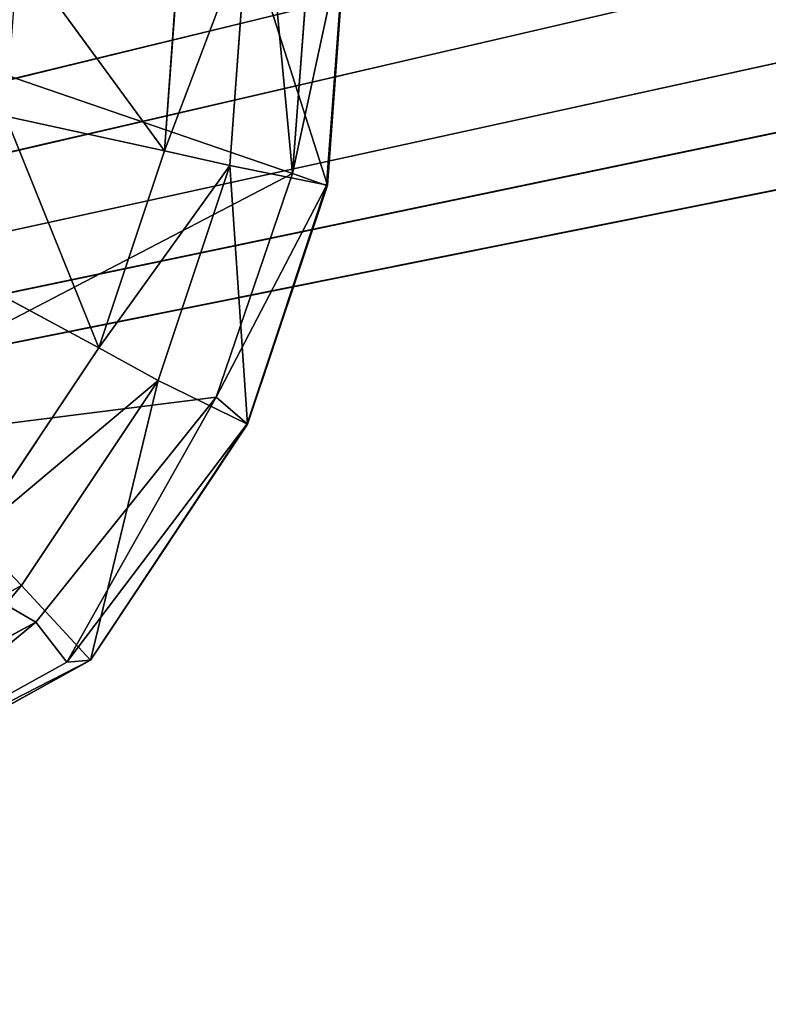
# Model space of a CAD drawing. Extents: x 0 to 31, y 0 to 21.2.
# Tile 173 of 256: x 13.7 to 14.4, y 1.9 to 2.8. Entities that reach past the tile are written whole.
import ezdxf

# ---------------------------------------------------------------- set-up
doc = ezdxf.new("R2010")
doc.units = 0
doc.header["$MEASUREMENT"] = 0
doc.layers.get('0').update_dxf_attribs({"color": 13, "linetype": 'CONTINUOUS'})
for name, color, linetype in [('CAST_IRON', 250, 'CONTINUOUS'), ('GALVANIZED_METAL', 252, 'CONTINUOUS'), ('KNOBS', 252, 'CONTINUOUS')]:
    doc.layers.add(name, color=color, linetype=linetype)

# ---------------------------------------------------------------- blocks, each defined once
blk = doc.blocks.new('NGM5058UC_TRADECAD_DXF')
at = {"layer": 'CAST_IRON', "color": 0}
for p, q in [((6.2138, -5.87025, 0.58145), (-7.348, -9.18255, 0.58145)), ((6.2138, -5.87025, 0.58145), (-7.348, -9.18255, 0.58145)), ((6.3871, -5.99295, 0.58145), (-7.348, -9.18255, 0.58145)), ((6.3871, -5.99295, 0.58145), (-7.348, -9.18255, 0.58145)), ((-7.348, -9.18255, 0.58145), (6.4994, -6.14695, 0.58145)), ((-7.348, -9.18255, 0.58145), (6.4994, -6.14695, 0.58145)), ((6.5572, -6.27685, 0.57605), (-7.348, -9.18255, 0.58145)), ((6.5572, -6.27685, 0.57605), (-7.348, -9.18255, 0.58145)), ((6.5715, -6.39075, 0.58145), (-7.348, -9.18255, 0.58145)), ((6.5715, -6.39075, 0.58145), (-7.348, -9.18255, 0.58145))]:
    blk.add_line(p, q, dxfattribs=at)
at = {"layer": 'KNOBS', "color": 0}
for p, q in [((-1.6216, -7.70305, 0.90625), (-1.6372, -7.91515, 0.90625)), ((-1.6216, -7.70305, 0.90625), (-1.6372, -7.91515, 0.90625)), ((-1.5633, -7.70035, 1.16675), (-1.5801, -7.92255, 1.16675)), ((-1.5633, -7.70035, 1.16675), (-1.5801, -7.92255, 1.16675)), ((-1.5315, -7.69655, 1.12645), (-1.549, -7.93325, 1.12645)), ((-1.5315, -7.69655, 1.12645), (-1.549, -7.93325, 1.12645)), ((-1.5308, -7.69545, 0.90625), (-1.5483, -7.93295, 0.90625)), ((-1.5308, -7.69545, 0.90625), (-1.5483, -7.93295, 0.90625)), ((-1.6969, -7.90185, 0.59075), (-1.6826, -7.70755, 0.59075)), ((-1.6826, -7.70755, 0.80005), (-1.6969, -7.90185, 0.80005)), ((-1.6969, -7.90185, 0.59075), (-1.6826, -7.70755, 0.59075)), ((-1.6826, -7.70755, 0.80005), (-1.6969, -7.90185, 0.80005)), ((-2.0742, -7.75235, 1.16675), (-1.5801, -7.92255, 1.16675)), ((-2.0742, -7.75235, 1.16675), (-1.5801, -7.92255, 1.16675)), ((-1.8415, -7.87015, 0.59075), (-1.6969, -7.90185, 0.59075)), ((-1.8415, -7.87015, 0.59075), (-1.6969, -7.90185, 0.59075)), ((-1.7567, -8.08135, 0.59065), (-1.6969, -7.90185, 0.59075)), ((-1.6969, -7.90185, 0.80005), (-1.7567, -8.08135, 0.80005)), ((-1.7567, -8.08135, 0.59065), (-1.6969, -7.90185, 0.59075)), ((-1.6969, -7.90185, 0.80005), (-1.7567, -8.08135, 0.80005)), ((-1.6372, -7.91515, 0.90625), (-1.6969, -7.90185, 0.80005)), ((-1.6372, -7.91515, 0.90625), (-1.6969, -7.90185, 0.80005)), ((-1.6969, -7.90185, 0.80005), (-1.6969, -7.90185, 0.59075)), ((-1.6969, -7.90185, 0.80005), (-1.6969, -7.90185, 0.59075)), ((-1.6372, -7.91515, 0.90625), (-1.7025, -8.11115, 0.90625)), ((-1.6372, -7.91515, 0.90625), (-1.7025, -8.11115, 0.90625)), ((-1.5483, -7.93295, 0.90625), (-1.6372, -7.91515, 0.90625)), ((-1.5483, -7.93295, 0.90625), (-1.6372, -7.91515, 0.90625)), ((-1.5801, -7.92255, 1.16675), (-1.6496, -8.12655, 1.16675)), ((-1.5801, -7.92255, 1.16675), (-1.6496, -8.12655, 1.16675)), ((-1.549, -7.93325, 1.12645), (-1.5801, -7.92255, 1.16675)), ((-1.549, -7.93325, 1.12645), (-1.5801, -7.92255, 1.16675)), ((-1.6214, -8.15065, 1.12645), (-1.549, -7.93325, 1.12645)), ((-1.6214, -8.15065, 1.12645), (-1.549, -7.93325, 1.12645)), ((-1.5483, -7.93295, 0.90625), (-1.621, -8.15095, 0.90615)), ((-1.5483, -7.93295, 0.90625), (-1.621, -8.15095, 0.90615)), ((-1.549, -7.93325, 1.12645), (-1.5483, -7.93295, 0.90625)), ((-1.549, -7.93325, 1.12645), (-1.5483, -7.93295, 0.90625)), ((-1.8883, -8.01045, 0.59075), (-1.7567, -8.08135, 0.59065)), ((-1.8883, -8.01045, 0.59075), (-1.7567, -8.08135, 0.59065)), ((-1.8707, -8.25255, 0.59075), (-1.7567, -8.08135, 0.59065)), ((-1.7567, -8.08135, 0.80005), (-1.8707, -8.25255, 0.80005)), ((-1.8707, -8.25255, 0.59075), (-1.7567, -8.08135, 0.59065)), ((-1.7567, -8.08135, 0.80005), (-1.8707, -8.25255, 0.80005)), ((-1.7025, -8.11115, 0.90625), (-1.7567, -8.08135, 0.80005)), ((-1.7025, -8.11115, 0.90625), (-1.7567, -8.08135, 0.80005)), ((-1.7567, -8.08135, 0.80005), (-1.7567, -8.08135, 0.59065)), ((-1.7567, -8.08135, 0.80005), (-1.7567, -8.08135, 0.59065)), ((-1.7025, -8.11115, 0.90625), (-1.827, -8.29805, 0.90625)), ((-1.7025, -8.11115, 0.90625), (-1.827, -8.29805, 0.90625)), ((-1.621, -8.15095, 0.90615), (-1.7025, -8.11115, 0.90625)), ((-1.621, -8.15095, 0.90615), (-1.7025, -8.11115, 0.90625)), ((-1.6496, -8.12655, 1.16675), (-2.0742, -8.18005, 1.16675)), ((-1.6496, -8.12655, 1.16675), (-2.0742, -8.18005, 1.16675)), ((-1.6496, -8.12655, 1.16675), (-1.8139, -8.33145, 1.16675)), ((-1.6496, -8.12655, 1.16675), (-1.8139, -8.33145, 1.16675)), ((-1.6496, -8.12655, 1.16675), (-1.7857, -8.36795, 1.12645)), ((-1.6496, -8.12655, 1.16675), (-1.7857, -8.36795, 1.12645)), ((-1.6214, -8.15065, 1.12645), (-1.6496, -8.12655, 1.16675)), ((-1.6214, -8.15065, 1.12645), (-1.6496, -8.12655, 1.16675)), ((-1.6214, -8.15065, 1.12645), (-1.7857, -8.36795, 1.12645)), ((-1.6214, -8.15065, 1.12645), (-1.7857, -8.36795, 1.12645)), ((-1.6214, -8.15065, 1.12645), (-1.7642, -8.36615, 0.90625)), ((-1.6214, -8.15065, 1.12645), (-1.7642, -8.36615, 0.90625)), ((-1.7642, -8.36615, 0.90625), (-1.621, -8.15095, 0.90615)), ((-1.7642, -8.36615, 0.90625), (-1.621, -8.15095, 0.90615)), ((-1.621, -8.15095, 0.90615), (-1.6214, -8.15065, 1.12645)), ((-1.621, -8.15095, 0.90615), (-1.6214, -8.15065, 1.12645)), ((-2.0742, -8.18005, 1.16675), (-1.8139, -8.33145, 1.16675)), ((-2.0742, -8.18005, 1.16675), (-1.8139, -8.33145, 1.16675)), ((-1.8707, -8.25255, 0.80005), (-1.827, -8.29805, 0.90625)), ((-1.8707, -8.25255, 0.80005), (-1.827, -8.29805, 0.90625)), ((-1.827, -8.29805, 0.90625), (-2.0241, -8.40725, 0.90625)), ((-1.827, -8.29805, 0.90625), (-2.0241, -8.40725, 0.90625)), ((-1.827, -8.29805, 0.90625), (-1.7642, -8.36615, 0.90625)), ((-1.827, -8.29805, 0.90625), (-1.7642, -8.36615, 0.90625)), ((-1.8139, -8.33145, 1.16675), (-2.0236, -8.44535, 1.16675)), ((-1.8139, -8.33145, 1.16675), (-2.0236, -8.44535, 1.16675)), ((-1.8139, -8.33145, 1.16675), (-1.7857, -8.36795, 1.12645)), ((-1.8139, -8.33145, 1.16675), (-1.7857, -8.36795, 1.12645)), ((-1.7857, -8.36795, 1.12645), (-2.005, -8.48975, 1.12645)), ((-1.7857, -8.36795, 1.12645), (-2.005, -8.48975, 1.12645)), ((-1.7642, -8.36615, 0.90625), (-1.9872, -8.48975, 0.90625)), ((-1.7642, -8.36615, 0.90625), (-1.9872, -8.48975, 0.90625)), ((-1.7857, -8.36795, 1.12645), (-1.7642, -8.36615, 0.90625)), ((-1.7857, -8.36795, 1.12645), (-1.7642, -8.36615, 0.90625))]:
    blk.add_line(p, q, dxfattribs=at)
at = {"layer": 'CAST_IRON', "color": 0}
mesh = blk.add_polyface(dxfattribs=at)
corners = [(-6.3929, -5.77405, 0.58145), (6.2138, -5.87025, 0.58145), (-7.348, -9.18255, 0.58145), (5.9703, -5.77405, 0.58145)]
mesh.append_faces([[corners[k] for k in face] for face in [(0, 1, 2), (1, 0, 3)]], dxfattribs={"vtx0": -1, "color": 0})
mesh = blk.add_polyface(dxfattribs=at)
corners = [(6.3871, -5.99295, 0.58145), (-7.348, -9.18255, 0.58145), (6.2138, -5.87025, 0.58145)]
mesh.append_faces([[corners[k] for k in face] for face in [(0, 1, 2)]], dxfattribs={"color": 0})
mesh = blk.add_polyface(dxfattribs=at)
corners = [(6.4994, -6.14695, 0.58145), (-7.348, -9.18255, 0.58145), (6.3871, -5.99295, 0.58145)]
mesh.append_faces([[corners[k] for k in face] for face in [(0, 1, 2)]], dxfattribs={"color": 0})
mesh = blk.add_polyface(dxfattribs=at)
corners = [(6.5572, -6.27685, 0.57605), (-7.348, -9.18255, 0.58145), (6.4994, -6.14695, 0.58145)]
mesh.append_faces([[corners[k] for k in face] for face in [(0, 1, 2)]], dxfattribs={"color": 0})
mesh = blk.add_polyface(dxfattribs=at)
corners = [(6.5715, -6.39075, 0.58145), (-7.348, -9.18255, 0.58145), (6.5572, -6.27685, 0.57605)]
mesh.append_faces([[corners[k] for k in face] for face in [(0, 1, 2)]], dxfattribs={"color": 0})
mesh = blk.add_polyface(dxfattribs=at)
corners = [(6.5869, -9.17585, 0.58145), (-7.348, -9.18255, 0.58145), (6.5715, -6.39075, 0.58145)]
mesh.append_faces([[corners[k] for k in face] for face in [(0, 1, 2)]], dxfattribs={"color": 0})
at = {"layer": 'GALVANIZED_METAL', "color": 0}
mesh = blk.add_polyface(dxfattribs=at)
corners = [(-14.2165, -9.41305, -1.89865), (14.216, 9.40775, -1.89865), (-14.3866, -9.24295, -1.89865), (14.386, 9.23775, -1.89865)]
mesh.append_faces([[corners[k] for k in face] for face in [(0, 1, 2), (1, 0, 3)]], dxfattribs={"vtx0": -1, "color": 0})
mesh = blk.add_polyface(dxfattribs=at)
corners = [(14.216, 9.40775, -1.89865), (-14.2165, 9.40775, -1.89865), (-14.3866, -9.24295, -1.89865)]
mesh.append_faces([[corners[k] for k in face] for face in [(0, 1, 2)]], dxfattribs={"color": 0})
mesh = blk.add_polyface(dxfattribs=at)
corners = [(14.386, 9.23775, -1.89865), (-14.2165, -9.41305, -1.89865), (14.2159, -9.41295, -1.89865)]
mesh.append_faces([[corners[k] for k in face] for face in [(0, 1, 2)]], dxfattribs={"color": 0})
at = {"layer": 'KNOBS', "color": 0}
mesh = blk.add_polyface(dxfattribs=at)
corners = [(-1.6236, -7.45965, 1.16675), (-1.5801, -7.92255, 1.16675), (-2.0742, -7.75235, 1.16675), (-1.5633, -7.70035, 1.16675)]
mesh.append_faces([[corners[k] for k in face] for face in [(0, 1, 2), (1, 0, 3)]], dxfattribs={"vtx0": -1, "color": 0})
mesh = blk.add_polyface(dxfattribs=at)
corners = [(-1.6216, -7.70305, 0.90625), (-1.6969, -7.90185, 0.80005), (-1.6372, -7.91515, 0.90625), (-1.6826, -7.70755, 0.80005)]
mesh.append_faces([[corners[k] for k in face] for face in [(0, 1, 2), (1, 0, 3)]], dxfattribs={"vtx0": -1, "color": 0})
mesh = blk.add_polyface(dxfattribs=at)
corners = [(-1.5483, -7.93295, 0.90625), (-1.6216, -7.70305, 0.90625), (-1.6372, -7.91515, 0.90625), (-1.5308, -7.69545, 0.90625)]
mesh.append_faces([[corners[k] for k in face] for face in [(0, 1, 2), (1, 0, 3)]], dxfattribs={"vtx0": -1, "color": 0})
mesh = blk.add_polyface(dxfattribs=at)
corners = [(-1.5315, -7.69655, 1.12645), (-1.549, -7.93325, 1.12645), (-1.5801, -7.92255, 1.16675)]
mesh.append_faces([[corners[k] for k in face] for face in [(0, 1, 2)]], dxfattribs={"color": 0})
mesh = blk.add_polyface(dxfattribs=at)
corners = [(-1.5315, -7.69655, 1.12645), (-1.5801, -7.92255, 1.16675), (-1.5633, -7.70035, 1.16675)]
mesh.append_faces([[corners[k] for k in face] for face in [(0, 1, 2)]], dxfattribs={"color": 0})
mesh = blk.add_polyface(dxfattribs=at)
corners = [(-1.5315, -7.69655, 1.12645), (-1.5483, -7.93295, 0.90625), (-1.549, -7.93325, 1.12645), (-1.5308, -7.69545, 0.90625)]
mesh.append_faces([[corners[k] for k in face] for face in [(0, 1, 2), (1, 0, 3)]], dxfattribs={"vtx0": -1, "color": 0})
mesh = blk.add_polyface(dxfattribs=at)
corners = [(-1.6969, -7.90185, 0.59075), (-1.8304, -7.71865, 0.59075), (-1.8415, -7.87015, 0.59075), (-1.6826, -7.70755, 0.59075)]
mesh.append_faces([[corners[k] for k in face] for face in [(0, 1, 2), (1, 0, 3)]], dxfattribs={"vtx0": -1, "color": 0})
mesh = blk.add_polyface(dxfattribs=at)
corners = [(-1.6826, -7.70755, 0.80005), (-1.6969, -7.90185, 0.59075), (-1.6969, -7.90185, 0.80005), (-1.6826, -7.70755, 0.59075)]
mesh.append_faces([[corners[k] for k in face] for face in [(0, 1, 2), (1, 0, 3)]], dxfattribs={"vtx0": -1, "color": 0})
mesh = blk.add_polyface(dxfattribs=at)
corners = [(-1.5801, -7.92255, 1.16675), (-2.0742, -8.18005, 1.16675), (-2.0742, -7.75235, 1.16675), (-1.6496, -8.12655, 1.16675)]
mesh.append_faces([[corners[k] for k in face] for face in [(0, 1, 2), (1, 0, 3)]], dxfattribs={"vtx0": -1, "color": 0})
mesh = blk.add_polyface(dxfattribs=at)
corners = [(-1.7567, -8.08135, 0.59065), (-1.8415, -7.87015, 0.59075), (-1.8883, -8.01045, 0.59075), (-1.6969, -7.90185, 0.59075)]
mesh.append_faces([[corners[k] for k in face] for face in [(0, 1, 2), (1, 0, 3)]], dxfattribs={"vtx0": -1, "color": 0})
mesh = blk.add_polyface(dxfattribs=at)
corners = [(-1.6372, -7.91515, 0.90625), (-1.7567, -8.08135, 0.80005), (-1.7025, -8.11115, 0.90625), (-1.6969, -7.90185, 0.80005)]
mesh.append_faces([[corners[k] for k in face] for face in [(0, 1, 2), (1, 0, 3)]], dxfattribs={"vtx0": -1, "color": 0})
mesh = blk.add_polyface(dxfattribs=at)
corners = [(-1.6969, -7.90185, 0.80005), (-1.7567, -8.08135, 0.59065), (-1.7567, -8.08135, 0.80005), (-1.6969, -7.90185, 0.59075)]
mesh.append_faces([[corners[k] for k in face] for face in [(0, 1, 2), (1, 0, 3)]], dxfattribs={"vtx0": -1, "color": 0})
mesh = blk.add_polyface(dxfattribs=at)
corners = [(-1.621, -8.15095, 0.90615), (-1.6372, -7.91515, 0.90625), (-1.7025, -8.11115, 0.90625)]
mesh.append_faces([[corners[k] for k in face] for face in [(0, 1, 2)]], dxfattribs={"color": 0})
mesh = blk.add_polyface(dxfattribs=at)
corners = [(-1.5483, -7.93295, 0.90625), (-1.6372, -7.91515, 0.90625), (-1.621, -8.15095, 0.90615)]
mesh.append_faces([[corners[k] for k in face] for face in [(0, 1, 2)]], dxfattribs={"color": 0})
mesh = blk.add_polyface(dxfattribs=at)
corners = [(-1.5801, -7.92255, 1.16675), (-1.549, -7.93325, 1.12645), (-1.6496, -8.12655, 1.16675)]
mesh.append_faces([[corners[k] for k in face] for face in [(0, 1, 2)]], dxfattribs={"color": 0})
mesh = blk.add_polyface(dxfattribs=at)
corners = [(-1.549, -7.93325, 1.12645), (-1.6214, -8.15065, 1.12645), (-1.6496, -8.12655, 1.16675)]
mesh.append_faces([[corners[k] for k in face] for face in [(0, 1, 2)]], dxfattribs={"color": 0})
mesh = blk.add_polyface(dxfattribs=at)
corners = [(-1.6214, -8.15065, 1.12645), (-1.5483, -7.93295, 0.90625), (-1.621, -8.15095, 0.90615), (-1.549, -7.93325, 1.12645)]
mesh.append_faces([[corners[k] for k in face] for face in [(0, 1, 2), (1, 0, 3)]], dxfattribs={"vtx0": -1, "color": 0})
mesh = blk.add_polyface(dxfattribs=at)
corners = [(-1.8707, -8.25255, 0.59075), (-1.8883, -8.01045, 0.59075), (-1.9761, -8.14235, 0.59075), (-1.7567, -8.08135, 0.59065)]
mesh.append_faces([[corners[k] for k in face] for face in [(0, 1, 2), (1, 0, 3)]], dxfattribs={"vtx0": -1, "color": 0})
mesh = blk.add_polyface(dxfattribs=at)
corners = [(-1.7025, -8.11115, 0.90625), (-1.8707, -8.25255, 0.80005), (-1.827, -8.29805, 0.90625), (-1.7567, -8.08135, 0.80005)]
mesh.append_faces([[corners[k] for k in face] for face in [(0, 1, 2), (1, 0, 3)]], dxfattribs={"vtx0": -1, "color": 0})
mesh = blk.add_polyface(dxfattribs=at)
corners = [(-1.7567, -8.08135, 0.80005), (-1.8707, -8.25255, 0.59075), (-1.8707, -8.25255, 0.80005), (-1.7567, -8.08135, 0.59065)]
mesh.append_faces([[corners[k] for k in face] for face in [(0, 1, 2), (1, 0, 3)]], dxfattribs={"vtx0": -1, "color": 0})
mesh = blk.add_polyface(dxfattribs=at)
corners = [(-1.7025, -8.11115, 0.90625), (-1.827, -8.29805, 0.90625), (-1.7642, -8.36615, 0.90625)]
mesh.append_faces([[corners[k] for k in face] for face in [(0, 1, 2)]], dxfattribs={"color": 0})
mesh = blk.add_polyface(dxfattribs=at)
corners = [(-1.621, -8.15095, 0.90615), (-1.7025, -8.11115, 0.90625), (-1.7642, -8.36615, 0.90625)]
mesh.append_faces([[corners[k] for k in face] for face in [(0, 1, 2)]], dxfattribs={"color": 0})
mesh = blk.add_polyface(dxfattribs=at)
corners = [(-1.6496, -8.12655, 1.16675), (-1.8139, -8.33145, 1.16675), (-2.0742, -8.18005, 1.16675)]
mesh.append_faces([[corners[k] for k in face] for face in [(0, 1, 2)]], dxfattribs={"color": 0})
mesh = blk.add_polyface(dxfattribs=at)
corners = [(-1.6496, -8.12655, 1.16675), (-1.7857, -8.36795, 1.12645), (-1.8139, -8.33145, 1.16675)]
mesh.append_faces([[corners[k] for k in face] for face in [(0, 1, 2)]], dxfattribs={"color": 0})
mesh = blk.add_polyface(dxfattribs=at)
corners = [(-1.6214, -8.15065, 1.12645), (-1.7857, -8.36795, 1.12645), (-1.6496, -8.12655, 1.16675)]
mesh.append_faces([[corners[k] for k in face] for face in [(0, 1, 2)]], dxfattribs={"color": 0})
mesh = blk.add_polyface(dxfattribs=at)
corners = [(-1.6214, -8.15065, 1.12645), (-1.7642, -8.36615, 0.90625), (-1.7857, -8.36795, 1.12645)]
mesh.append_faces([[corners[k] for k in face] for face in [(0, 1, 2)]], dxfattribs={"color": 0})
mesh = blk.add_polyface(dxfattribs=at)
corners = [(-1.6214, -8.15065, 1.12645), (-1.621, -8.15095, 0.90615), (-1.7642, -8.36615, 0.90625)]
mesh.append_faces([[corners[k] for k in face] for face in [(0, 1, 2)]], dxfattribs={"color": 0})
mesh = blk.add_polyface(dxfattribs=at)
corners = [(-2.0742, -8.18005, 1.16675), (-2.0236, -8.44535, 1.16675), (-2.0781, -8.48095, 1.16675), (-1.8139, -8.33145, 1.16675)]
mesh.append_faces([[corners[k] for k in face] for face in [(0, 1, 2), (1, 0, 3)]], dxfattribs={"vtx0": -1, "color": 0})
mesh = blk.add_polyface(dxfattribs=at)
corners = [(-2.0241, -8.40725, 0.90625), (-1.8707, -8.25255, 0.80005), (-2.0513, -8.35265, 0.80005), (-1.827, -8.29805, 0.90625)]
mesh.append_faces([[corners[k] for k in face] for face in [(0, 1, 2), (1, 0, 3)]], dxfattribs={"vtx0": -1, "color": 0})
mesh = blk.add_polyface(dxfattribs=at)
corners = [(-1.9872, -8.48975, 0.90625), (-1.827, -8.29805, 0.90625), (-2.0241, -8.40725, 0.90625), (-1.7642, -8.36615, 0.90625)]
mesh.append_faces([[corners[k] for k in face] for face in [(0, 1, 2), (1, 0, 3)]], dxfattribs={"vtx0": -1, "color": 0})
mesh = blk.add_polyface(dxfattribs=at)
corners = [(-1.8139, -8.33145, 1.16675), (-2.005, -8.48975, 1.12645), (-2.0236, -8.44535, 1.16675)]
mesh.append_faces([[corners[k] for k in face] for face in [(0, 1, 2)]], dxfattribs={"color": 0})
mesh = blk.add_polyface(dxfattribs=at)
corners = [(-1.7857, -8.36795, 1.12645), (-2.005, -8.48975, 1.12645), (-1.8139, -8.33145, 1.16675)]
mesh.append_faces([[corners[k] for k in face] for face in [(0, 1, 2)]], dxfattribs={"color": 0})
mesh = blk.add_polyface(dxfattribs=at)
corners = [(-2.005, -8.48975, 1.12645), (-1.7642, -8.36615, 0.90625), (-1.9872, -8.48975, 0.90625)]
mesh.append_faces([[corners[k] for k in face] for face in [(0, 1, 2)]], dxfattribs={"color": 0})
mesh = blk.add_polyface(dxfattribs=at)
corners = [(-1.7857, -8.36795, 1.12645), (-1.7642, -8.36615, 0.90625), (-2.005, -8.48975, 1.12645)]
mesh.append_faces([[corners[k] for k in face] for face in [(0, 1, 2)]], dxfattribs={"color": 0})
blk = doc.blocks.new('NGM5058UC_TRADECAD_DWG')
at = {"color": 0}
blk.add_blockref('NGM5058UC_TRADECAD_DXF', (15.5194, 10.62185, 1.89865), dxfattribs=at)

msp = doc.modelspace()

# ---------------------------------------------------------------- block references
at = {"color": 0}
msp.add_blockref('NGM5058UC_TRADECAD_DWG', (0, 0), dxfattribs=at)

doc.saveas('drawing.dxf')
